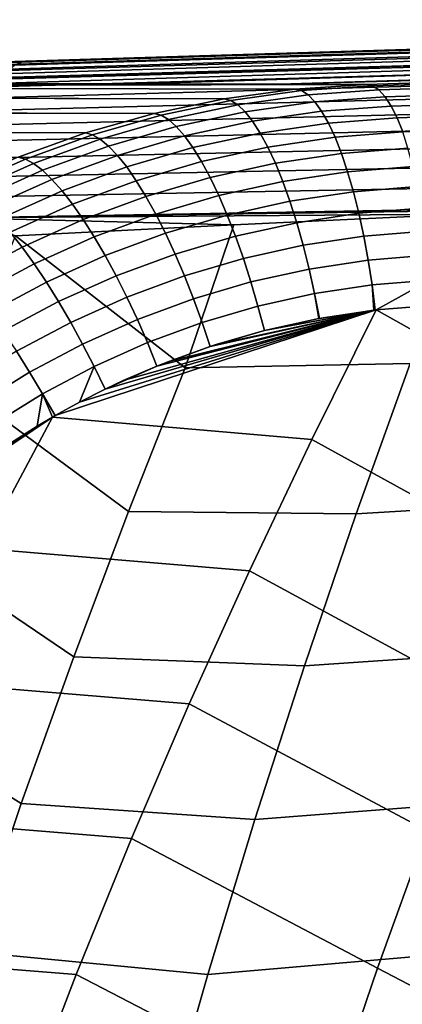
# Model space of a CAD drawing. Header units: metres. Extents: x -365 to 28, y -28 to 28.
# Tile 28 of 256: x -228.63 to -227.06, y 11.94 to 15.98. Entities that reach past the tile are written whole.
import ezdxf

# ---------------------------------------------------------------- set-up
doc = ezdxf.new("R2010")
doc.units = ezdxf.units.M
doc.layers.add('solid_24_501_103_XXX', color=7, linetype='CONTINUOUS')

msp = doc.modelspace()

# ---------------------------------------------------------------- linework, layer by layer
at = {"layer": 'solid_24_501_103_XXX'}
for points in [[(-228.879242, 15.805687, 135.408493), (-231.402008, 15.72735, 136.272766), (-231.095871, 15.726741, 137.115768), (-222.792694, 15.980853, 134.668808)], [(-222.792694, 15.980853, 134.668808), (-231.095871, 15.726741, 137.115768), (-230.504913, 15.725557, 138.743149), (-222.150223, 15.982078, 136.288467)], [(-222.150223, 15.982078, 136.288467), (-230.504913, 15.725557, 138.743149), (-229.917252, 15.724372, 140.361404), (-221.478256, 15.984217, 137.899704)], [(-221.478256, 15.984217, 137.899704), (-229.917252, 15.724372, 140.361404), (-229.332977, 15.723185, 141.970413), (-221.175079, 15.974986, 139.617508)], [(-221.175079, 15.974986, 139.617508), (-229.332977, 15.723185, 141.970413), (-229.286011, 15.723089, 142.099747), (-220.486496, 15.977632, 141.223816)], [(-229.286011, 15.723089, 142.099747), (-228.741409, 15.721973, 143.599533), (-220.486496, 15.977632, 141.223816)], [(-228.610855, 15.813989, 135.319427), (-228.879242, 15.805687, 135.408493), (-222.792694, 15.980853, 134.668808)], [(-220.486496, 15.977632, 141.223816), (-228.741409, 15.721973, 143.599533), (-228.152115, 15.720758, 145.222412), (-219.812958, 15.979826, 142.834732)], [(-226.065216, 15.89247, 134.497986), (-228.610855, 15.813989, 135.319427), (-222.792694, 15.980853, 134.668808)], [(-219.812958, 15.979826, 142.834732), (-228.152115, 15.720758, 145.222412), (-227.566086, 15.71954, 146.836319), (-219.166489, 15.98119, 144.453552)], [(-220.961639, 15.912396, 146.182968), (-219.166489, 15.98119, 144.453552), (-227.566086, 15.71954, 146.836319)], [(-225.826523, 15.883454, 134.222733), (-228.65593, 15.797419, 135.139725), (-228.627396, 15.810189, 135.227188), (-225.798462, 15.897092, 134.313583)], [(-225.798462, 15.897092, 134.313583), (-228.627396, 15.810189, 135.227188), (-226.065216, 15.89247, 134.497986)], [(-228.627396, 15.810189, 135.227188), (-228.610855, 15.813989, 135.319427), (-226.065216, 15.89247, 134.497986)], [(-222.740494, 15.857158, 146.658676), (-220.961639, 15.912396, 146.182968), (-227.566086, 15.71954, 146.836319)], [(-225.880035, 15.82922, 134.046616), (-228.710556, 15.746636, 134.969833), (-228.683731, 15.776174, 135.053696), (-225.85379, 15.86076, 134.133469)], [(-225.85379, 15.86076, 134.133469), (-228.683731, 15.776174, 135.053696), (-228.65593, 15.797419, 135.139725), (-225.826523, 15.883454, 134.222733)], [(-224.105942, 15.814826, 147.0177), (-222.740494, 15.857158, 146.658676), (-227.566086, 15.71954, 146.836319)], [(-231.434647, 15.722589, 136.179916), (-231.402008, 15.72735, 136.272766), (-228.610855, 15.813989, 135.319427), (-228.627396, 15.810189, 135.227188)], [(-228.627396, 15.810189, 135.227188), (-228.65593, 15.797419, 135.139725), (-231.434647, 15.722589, 136.179916)], [(-228.610855, 15.813989, 135.319427), (-231.402008, 15.72735, 136.272766), (-228.879242, 15.805687, 135.408493)], [(-225.905014, 15.789124, 133.962967), (-228.736176, 15.709062, 134.888855), (-228.710556, 15.746636, 134.969833), (-225.880035, 15.82922, 134.046616)], [(-224.105942, 15.814826, 147.0177), (-227.566086, 15.71954, 146.836319), (-227.211807, 15.7188, 147.812027)], [(-224.027603, 15.810868, 147.102936), (-224.105942, 15.814826, 147.0177), (-227.211807, 15.7188, 147.812027), (-227.186096, 15.712854, 147.914001)], [(-224.027603, 15.810868, 147.102936), (-227.186096, 15.712854, 147.914001), (-227.16037, 15.695887, 148.014709), (-224.001587, 15.794863, 147.200699)], [(-225.928497, 15.740842, 133.883316), (-228.760361, 15.663774, 134.811462), (-228.736176, 15.709062, 134.888855), (-225.905014, 15.789124, 133.962967)], [(-224.001587, 15.794863, 147.200699), (-227.16037, 15.695887, 148.014709), (-227.134903, 15.668084, 148.113052), (-223.97583, 15.768601, 147.296265)], [(-223.97583, 15.768601, 147.296265), (-227.134903, 15.668084, 148.113052), (-227.10997, 15.629756, 148.207947), (-223.950607, 15.732357, 147.388672)], [(-225.950256, 15.68482, 133.808395), (-228.782928, 15.611163, 134.738342), (-228.760361, 15.663774, 134.811462), (-225.928497, 15.740842, 133.883316)], [(-223.950607, 15.732357, 147.388672), (-227.10997, 15.629756, 148.207947), (-227.085861, 15.581327, 148.298309), (-223.926147, 15.686512, 147.476929)], [(-227.795685, 15.659611, 147.974808), (-227.504791, 15.699422, 147.893143), (-231.689575, 15.708029, 136.373642), (-231.970383, 15.669083, 136.469742)], [(-231.689575, 15.708029, 136.373642), (-227.504791, 15.699422, 147.893143), (-227.211807, 15.7188, 147.812027), (-231.686432, 15.708352, 136.372559)], [(-231.686432, 15.708352, 136.372559), (-228.152115, 15.720758, 145.222412), (-228.741409, 15.721973, 143.599533)], [(-231.686432, 15.708352, 136.372559), (-227.566086, 15.71954, 146.836319), (-228.152115, 15.720758, 145.222412)], [(-231.686432, 15.708352, 136.372559), (-227.211807, 15.7188, 147.812027), (-227.566086, 15.71954, 146.836319)], [(-227.768188, 15.652518, 148.075775), (-227.478195, 15.692852, 147.994598), (-227.504791, 15.699422, 147.893143), (-227.795685, 15.659611, 147.974808)], [(-227.478195, 15.692852, 147.994598), (-227.768188, 15.652518, 148.075775), (-227.739304, 15.634653, 148.175003), (-227.450897, 15.675363, 148.094574)], [(-227.478195, 15.692852, 147.994598), (-227.186096, 15.712854, 147.914001), (-227.211807, 15.7188, 147.812027), (-227.504791, 15.699422, 147.893143)], [(-227.450897, 15.675363, 148.094574), (-227.16037, 15.695887, 148.014709), (-227.186096, 15.712854, 147.914001), (-227.478195, 15.692852, 147.994598)], [(-227.423172, 15.647145, 148.19194), (-227.134903, 15.668084, 148.113052), (-227.16037, 15.695887, 148.014709), (-227.450897, 15.675363, 148.094574)], [(-223.926147, 15.686512, 147.476929), (-227.085861, 15.581327, 148.298309), (-227.062836, 15.523335, 148.383163), (-223.90274, 15.631545, 147.560104)], [(-228.082901, 15.599573, 148.056427), (-227.795685, 15.659611, 147.974808), (-231.975861, 15.668122, 136.471588), (-232.252304, 15.60962, 136.564163)], [(-227.795685, 15.659611, 147.974808), (-231.970383, 15.669083, 136.469742), (-231.975861, 15.668122, 136.471588)], [(-225.970108, 15.621575, 133.738861), (-228.80365, 15.551684, 134.67009), (-228.782928, 15.611163, 134.738342), (-225.950256, 15.68482, 133.808395)], [(-228.05452, 15.592059, 148.156891), (-227.768188, 15.652518, 148.075775), (-227.795685, 15.659611, 147.974808), (-228.082901, 15.599573, 148.056427)], [(-227.768188, 15.652518, 148.075775), (-228.05452, 15.592059, 148.156891), (-228.024078, 15.573968, 148.255386), (-227.739304, 15.634653, 148.175003)], [(-227.450897, 15.675363, 148.094574), (-227.739304, 15.634653, 148.175003), (-227.709335, 15.606213, 148.271408), (-227.423172, 15.647145, 148.19194)], [(-227.423172, 15.647145, 148.19194), (-227.709335, 15.606213, 148.271408), (-227.678635, 15.567509, 148.363922), (-227.39534, 15.608512, 148.285629)], [(-227.39534, 15.608512, 148.285629), (-227.10997, 15.629756, 148.207947), (-227.134903, 15.668084, 148.113052), (-227.423172, 15.647145, 148.19194)], [(-228.365219, 15.519599, 148.137482), (-228.082901, 15.599573, 148.056427), (-232.259155, 15.607916, 136.566437), (-232.530716, 15.530172, 136.655655)], [(-228.082901, 15.599573, 148.056427), (-232.252304, 15.60962, 136.564163), (-232.259155, 15.607916, 136.566437)], [(-225.987839, 15.551691, 133.6754), (-228.822388, 15.485849, 134.607315), (-228.80365, 15.551684, 134.67009), (-225.970108, 15.621575, 133.738861)], [(-227.739304, 15.634653, 148.175003), (-228.024078, 15.573968, 148.255386), (-227.991913, 15.545497, 148.35083), (-227.709335, 15.606213, 148.271408)], [(-227.709335, 15.606213, 148.271408), (-227.991913, 15.545497, 148.35083), (-227.958359, 15.50696, 148.442169), (-227.678635, 15.567509, 148.363922)], [(-227.39534, 15.608512, 148.285629), (-227.678635, 15.567509, 148.363922), (-227.647507, 15.518967, 148.451538), (-227.367706, 15.559891, 148.374619)], [(-227.367706, 15.559891, 148.374619), (-227.085861, 15.581327, 148.298309), (-227.10997, 15.629756, 148.207947), (-227.39534, 15.608512, 148.285629)], [(-228.335953, 15.511762, 148.237427), (-228.05452, 15.592059, 148.156891), (-228.082901, 15.599573, 148.056427), (-228.365219, 15.519599, 148.137482)], [(-228.05452, 15.592059, 148.156891), (-228.335953, 15.511762, 148.237427), (-228.303986, 15.49359, 148.335175), (-228.024078, 15.573968, 148.255386)], [(-228.024078, 15.573968, 148.255386), (-228.303986, 15.49359, 148.335175), (-228.269653, 15.465282, 148.429657), (-227.991913, 15.545497, 148.35083)], [(-227.678635, 15.567509, 148.363922), (-227.958359, 15.50696, 148.442169), (-227.923813, 15.458777, 148.528427), (-227.647507, 15.518967, 148.451538)], [(-227.340576, 15.501818, 148.457901), (-227.062836, 15.523335, 148.383163), (-227.085861, 15.581327, 148.298309), (-227.367706, 15.559891, 148.374619)], [(-228.641418, 15.420054, 148.217484), (-228.365219, 15.519599, 148.137482), (-232.538132, 15.527764, 136.658066), (-232.804153, 15.431053, 136.744019)], [(-228.365219, 15.519599, 148.137482), (-232.530716, 15.530172, 136.655655), (-232.538132, 15.527764, 136.658066)], [(-226.003326, 15.475811, 133.618561), (-228.838943, 15.414227, 134.550568), (-228.822388, 15.485849, 134.607315), (-225.987839, 15.551691, 133.6754)], [(-227.991913, 15.545497, 148.35083), (-228.269653, 15.465282, 148.429657), (-228.233337, 15.427149, 148.519852), (-227.958359, 15.50696, 148.442169)], [(-227.367706, 15.559891, 148.374619), (-227.647507, 15.518967, 148.451538), (-227.616318, 15.461122, 148.533279), (-227.340576, 15.501818, 148.457901)], [(-228.611282, 15.411992, 148.316895), (-228.335953, 15.511762, 148.237427), (-228.365219, 15.519599, 148.137482), (-228.641418, 15.420054, 148.217484)], [(-228.335953, 15.511762, 148.237427), (-228.611282, 15.411992, 148.316895), (-228.57782, 15.393887, 148.413895), (-228.303986, 15.49359, 148.335175)], [(-228.303986, 15.49359, 148.335175), (-228.57782, 15.393887, 148.413895), (-228.541367, 15.365934, 148.507416), (-228.269653, 15.465282, 148.429657)], [(-227.958359, 15.50696, 148.442169), (-228.233337, 15.427149, 148.519852), (-228.195419, 15.379602, 148.604752), (-227.923813, 15.458777, 148.528427)], [(-227.647507, 15.518967, 148.451538), (-227.923813, 15.458777, 148.528427), (-227.888626, 15.401477, 148.608643), (-227.616318, 15.461122, 148.533279)], [(-227.340576, 15.501818, 148.457901), (-227.616318, 15.461122, 148.533279), (-227.585403, 15.394609, 148.608246), (-227.314255, 15.434935, 148.534576)], [(-227.314255, 15.434935, 148.534576), (-227.041153, 15.456423, 148.461563), (-227.062836, 15.523335, 148.383163), (-227.340576, 15.501818, 148.457901)], [(-226.016388, 15.394637, 133.568893), (-228.85318, 15.337434, 134.500305), (-228.838943, 15.414227, 134.550568), (-226.003326, 15.475811, 133.618561)], [(-228.269653, 15.465282, 148.429657), (-228.541367, 15.365934, 148.507416), (-228.502335, 15.328439, 148.596466), (-228.233337, 15.427149, 148.519852)], [(-227.923813, 15.458777, 148.528427), (-228.195419, 15.379602, 148.604752), (-228.156326, 15.323165, 148.683456), (-227.888626, 15.401477, 148.608643)], [(-227.616318, 15.461122, 148.533279), (-227.888626, 15.401477, 148.608643), (-227.853195, 15.335688, 148.681931), (-227.585403, 15.394609, 148.608246)], [(-227.289017, 15.35998, 148.60379), (-227.021057, 15.381332, 148.532639), (-227.041153, 15.456423, 148.461563), (-227.314255, 15.434935, 148.534576)], [(-228.879303, 15.293204, 148.394867), (-228.611282, 15.411992, 148.316895), (-228.641418, 15.420054, 148.217484), (-228.910309, 15.301391, 148.296005)], [(-228.611282, 15.411992, 148.316895), (-228.879303, 15.293204, 148.394867), (-228.844376, 15.275311, 148.491104), (-228.57782, 15.393887, 148.413895)], [(-228.233337, 15.427149, 148.519852), (-228.502335, 15.328439, 148.596466), (-228.461151, 15.281807, 148.680038), (-228.195419, 15.379602, 148.604752)], [(-227.314255, 15.434935, 148.534576), (-227.585403, 15.394609, 148.608246), (-227.555099, 15.320161, 148.675629), (-227.289017, 15.35998, 148.60379)], [(-226.026932, 15.308918, 133.526855), (-228.86499, 15.256133, 134.457001), (-228.85318, 15.337434, 134.500305), (-226.016388, 15.394637, 133.568893)], [(-228.57782, 15.393887, 148.413895), (-228.844376, 15.275311, 148.491104), (-228.805862, 15.247906, 148.583664), (-228.541367, 15.365934, 148.507416)], [(-228.541367, 15.365934, 148.507416), (-228.805862, 15.247906, 148.583664), (-228.764221, 15.211283, 148.671555), (-228.502335, 15.328439, 148.596466)], [(-228.195419, 15.379602, 148.604752), (-228.461151, 15.281807, 148.680038), (-228.418259, 15.226545, 148.757263), (-228.156326, 15.323165, 148.683456)], [(-227.888626, 15.401477, 148.608643), (-228.156326, 15.323165, 148.683456), (-228.116486, 15.25845, 148.755096), (-227.853195, 15.335688, 148.681931)], [(-227.585403, 15.394609, 148.608246), (-227.853195, 15.335688, 148.681931), (-227.817917, 15.26213, 148.747498), (-227.555099, 15.320161, 148.675629)], [(-227.265167, 15.277781, 148.664795), (-227.002762, 15.298898, 148.595596), (-227.021057, 15.381332, 148.532639), (-227.289017, 15.35998, 148.60379)], [(-228.502335, 15.328439, 148.596466), (-228.764221, 15.211283, 148.671555), (-228.719864, 15.165838, 148.75383), (-228.461151, 15.281807, 148.680038)], [(-228.156326, 15.323165, 148.683456), (-228.418259, 15.226545, 148.757263), (-228.37413, 15.163253, 148.827286), (-228.116486, 15.25845, 148.755096)], [(-227.853195, 15.335688, 148.681931), (-228.116486, 15.25845, 148.755096), (-228.076324, 15.186164, 148.818893), (-227.817917, 15.26213, 148.747498)], [(-227.289017, 15.35998, 148.60379), (-227.555099, 15.320161, 148.675629), (-227.525757, 15.238597, 148.73468), (-227.265167, 15.277781, 148.664795)], [(-228.86499, 15.256133, 134.457001), (-226.026932, 15.308918, 133.526855), (-226.051163, 15.220201, 133.498367), (-228.874268, 15.171026, 134.421005)], [(-228.461151, 15.281807, 148.680038), (-228.719864, 15.165838, 148.75383), (-228.673294, 15.112063, 148.829605), (-228.418259, 15.226545, 148.757263)], [(-227.555099, 15.320161, 148.675629), (-227.817917, 15.26213, 148.747498), (-227.783173, 15.181608, 148.804626), (-227.525757, 15.238597, 148.73468)], [(-227.24295, 15.189246, 148.716888), (-226.986465, 15.210032, 148.649734), (-227.002762, 15.298898, 148.595596), (-227.265167, 15.277781, 148.664795)], [(-228.116486, 15.25845, 148.755096), (-228.37413, 15.163253, 148.827286), (-228.329224, 15.092619, 148.889343), (-228.076324, 15.186164, 148.818893)], [(-227.817917, 15.26213, 148.747498), (-228.076324, 15.186164, 148.818893), (-228.036301, 15.107095, 148.874146), (-227.783173, 15.181608, 148.804626)], [(-227.265167, 15.277781, 148.664795), (-227.525757, 15.238597, 148.73468), (-227.497681, 15.150813, 148.784729), (-227.24295, 15.189246, 148.716888)], [(-228.874268, 15.171026, 134.421005), (-226.051163, 15.220201, 133.498367), (-226.369522, 15.206537, 133.597092)], [(-228.874268, 15.171026, 134.421005), (-226.369522, 15.206537, 133.597092), (-226.823944, 15.186301, 133.738739)], [(-228.418259, 15.226545, 148.757263), (-228.673294, 15.112063, 148.829605), (-228.625, 15.050539, 148.898041), (-228.37413, 15.163253, 148.827286)], [(-227.525757, 15.238597, 148.73468), (-227.783173, 15.181608, 148.804626), (-227.749329, 15.095006, 148.852692), (-227.497681, 15.150813, 148.784729)], [(-227.22261, 15.095355, 148.759506), (-226.972366, 15.115723, 148.694458), (-226.986465, 15.210032, 148.649734), (-227.24295, 15.189246, 148.716888)], [(-228.874268, 15.171026, 134.421005), (-226.823944, 15.186301, 133.738739), (-227.755768, 15.141988, 134.032227)], [(-228.874268, 15.171026, 134.421005), (-227.755768, 15.141988, 134.032227), (-228.651978, 15.096229, 134.318954)], [(-228.37413, 15.163253, 148.827286), (-228.625, 15.050539, 148.898041), (-228.5755, 14.98193, 148.95842), (-228.329224, 15.092619, 148.889343)], [(-228.076324, 15.186164, 148.818893), (-228.329224, 15.092619, 148.889343), (-228.284058, 15.015409, 148.94278), (-228.036301, 15.107095, 148.874146)], [(-227.783173, 15.181608, 148.804626), (-228.036301, 15.107095, 148.874146), (-227.996826, 15.022106, 148.920258), (-227.749329, 15.095006, 148.852692)], [(-227.955109, 14.554573, 133.913635), (-227.755768, 15.141988, 134.032227), (-226.823944, 15.186301, 133.738739), (-227.031448, 14.57283, 133.602997)], [(-227.24295, 15.189246, 148.716888), (-227.497681, 15.150813, 148.784729), (-227.471176, 15.057775, 148.825256), (-227.22261, 15.095355, 148.759506)], [(-228.651978, 15.096229, 134.318954), (-227.755768, 15.141988, 134.032227), (-227.955109, 14.554573, 133.913635)], [(-227.497681, 15.150813, 148.784729), (-227.749329, 15.095006, 148.852692), (-227.716766, 15.003272, 148.891159), (-227.471176, 15.057775, 148.825256)], [(-228.673294, 15.112063, 148.829605), (-228.920273, 14.980241, 148.900085), (-228.867981, 14.92082, 148.966995), (-228.625, 15.050539, 148.898041)], [(-228.651978, 15.096229, 134.318954), (-227.955109, 14.554573, 133.913635), (-228.188843, 13.964699, 133.81543), (-228.898804, 14.488867, 134.224121)], [(-228.329224, 15.092619, 148.889343), (-228.5755, 14.98193, 148.95842), (-228.52536, 14.906976, 149.010086), (-228.284058, 15.015409, 148.94278)], [(-228.036301, 15.107095, 148.874146), (-228.284058, 15.015409, 148.94278), (-228.23909, 14.93246, 148.986984), (-227.996826, 15.022106, 148.920258)], [(-227.749329, 15.095006, 148.852692), (-227.996826, 15.022106, 148.920258), (-227.958328, 14.932124, 148.956711), (-227.716766, 15.003272, 148.891159)], [(-227.22261, 15.095355, 148.759506), (-227.471176, 15.057775, 148.825256), (-227.446548, 14.960507, 148.855804), (-227.204391, 14.997142, 148.792175)], [(-227.204391, 14.997142, 148.792175), (-226.960602, 15.017015, 148.729263), (-226.972366, 15.115723, 148.694458), (-227.22261, 15.095355, 148.759506)], [(-228.625, 15.050539, 148.898041), (-228.867981, 14.92082, 148.966995), (-228.814087, 14.8546, 149.025742), (-228.5755, 14.98193, 148.95842)], [(-227.471176, 15.057775, 148.825256), (-227.716766, 15.003272, 148.891159), (-227.685852, 14.907411, 148.919617), (-227.446548, 14.960507, 148.855804)], [(-228.284058, 15.015409, 148.94278), (-228.52536, 14.906976, 149.010086), (-228.475082, 14.826488, 149.052475), (-228.23909, 14.93246, 148.986984)], [(-227.996826, 15.022106, 148.920258), (-228.23909, 14.93246, 148.986984), (-228.194839, 14.844674, 149.0215), (-227.958328, 14.932124, 148.956711)], [(-227.716766, 15.003272, 148.891159), (-227.958328, 14.932124, 148.956711), (-227.921249, 14.83813, 148.983139), (-227.685852, 14.907411, 148.919617)], [(-227.188461, 14.895694, 148.814545), (-226.951324, 14.915004, 148.753784), (-226.960602, 15.017015, 148.729263), (-227.204391, 14.997142, 148.792175)], [(-228.5755, 14.98193, 148.95842), (-228.814087, 14.8546, 149.025742), (-228.75914, 14.782291, 149.075699), (-228.52536, 14.906976, 149.010086)], [(-227.446548, 14.960507, 148.855804), (-227.685852, 14.907411, 148.919617), (-227.656906, 14.808473, 148.937744), (-227.424072, 14.86008, 148.876038)], [(-227.204391, 14.997142, 148.792175), (-227.446548, 14.960507, 148.855804), (-227.424072, 14.86008, 148.876038), (-227.188461, 14.895694, 148.814545)], [(-228.23909, 14.93246, 148.986984), (-228.475082, 14.826488, 149.052475), (-228.425247, 14.741335, 149.085114), (-228.194839, 14.844674, 149.0215)], [(-227.958328, 14.932124, 148.956711), (-228.194839, 14.844674, 149.0215), (-228.151749, 14.753005, 149.045959), (-227.921249, 14.83813, 148.983139)], [(-228.52536, 14.906976, 149.010086), (-228.75914, 14.782291, 149.075699), (-228.703766, 14.704671, 149.116333), (-228.475082, 14.826488, 149.052475)], [(-227.685852, 14.907411, 148.919617), (-227.921249, 14.83813, 148.983139), (-227.885986, 14.74115, 148.999222), (-227.656906, 14.808473, 148.937744)], [(-227.188461, 14.895694, 148.814545), (-227.424072, 14.86008, 148.876038), (-227.404053, 14.757584, 148.885742), (-227.181396, 14.791388, 148.827988)], [(-227.188461, 14.895694, 148.814545), (-227.175156, 14.792118, 148.826385), (-227.171539, 14.792536, 148.825455), (-226.951324, 14.915004, 148.753784)], [(-227.188461, 14.895694, 148.814545), (-227.181396, 14.791388, 148.827988), (-227.175156, 14.792118, 148.826385)], [(-226.951324, 14.915004, 148.753784), (-227.171539, 14.792536, 148.825455), (-226.944412, 14.810467, 148.767441)], [(-228.194839, 14.844674, 149.0215), (-228.425247, 14.741335, 149.085114), (-228.376358, 14.652437, 149.107681), (-228.151749, 14.753005, 149.045959)], [(-227.921249, 14.83813, 148.983139), (-228.151749, 14.753005, 149.045959), (-228.110321, 14.658446, 149.060074), (-227.885986, 14.74115, 148.999222)], [(-227.424072, 14.86008, 148.876038), (-227.656906, 14.808473, 148.937744), (-227.630386, 14.707509, 148.945374), (-227.407516, 14.756935, 148.886658)], [(-227.424072, 14.86008, 148.876038), (-227.407516, 14.756935, 148.886658), (-227.404053, 14.757584, 148.885742)], [(-226.303513, 14.307655, 148.662018), (-226.124817, 14.849213, 148.560028), (-226.944412, 14.810467, 148.767441), (-227.171539, 14.792536, 148.825455)], [(-228.475082, 14.826488, 149.052475), (-228.703766, 14.704671, 149.116333), (-228.648544, 14.622574, 149.147202), (-228.425247, 14.741335, 149.085114)], [(-227.656906, 14.808473, 148.937744), (-227.885986, 14.74115, 148.999222), (-227.85321, 14.642143, 149.004868), (-227.630386, 14.707509, 148.945374)], [(-227.436325, 14.259967, 148.937668), (-227.171539, 14.792536, 148.825455), (-228.489639, 14.358443, 149.178452), (-228.500778, 14.352056, 149.181534)], [(-227.171539, 14.792536, 148.825455), (-228.389297, 14.413625, 149.150742), (-228.489639, 14.358443, 149.178452)], [(-227.171539, 14.792536, 148.825455), (-228.283752, 14.467183, 149.12175), (-228.389297, 14.413625, 149.150742)], [(-227.171539, 14.792536, 148.825455), (-228.209747, 14.502112, 149.101486), (-228.283752, 14.467183, 149.12175)], [(-227.171539, 14.792536, 148.825455), (-228.071365, 14.56188, 149.063797), (-228.209747, 14.502112, 149.101486)], [(-227.171539, 14.792536, 148.825455), (-228.023041, 14.581097, 149.05069), (-228.071365, 14.56188, 149.063797)], [(-227.171539, 14.792536, 148.825455), (-227.85321, 14.642143, 149.004868), (-228.023041, 14.581097, 149.05069)], [(-227.171539, 14.792536, 148.825455), (-227.827866, 14.650409, 148.998062), (-227.85321, 14.642143, 149.004868)], [(-227.171539, 14.792536, 148.825455), (-227.630386, 14.707509, 148.945374), (-227.827866, 14.650409, 148.998062)], [(-227.171539, 14.792536, 148.825455), (-227.622955, 14.709412, 148.943405), (-227.630386, 14.707509, 148.945374)], [(-227.407516, 14.756935, 148.886658), (-227.630386, 14.707509, 148.945374), (-227.622955, 14.709412, 148.943405)], [(-227.171539, 14.792536, 148.825455), (-227.407516, 14.756935, 148.886658), (-227.622955, 14.709412, 148.943405)], [(-226.531708, 13.762489, 148.774078), (-226.303513, 14.307655, 148.662018), (-227.171539, 14.792536, 148.825455), (-227.436325, 14.259967, 148.937668)], [(-227.171539, 14.792536, 148.825455), (-227.404053, 14.757584, 148.885742), (-227.407516, 14.756935, 148.886658)], [(-227.171539, 14.792536, 148.825455), (-227.175156, 14.792118, 148.826385), (-227.404053, 14.757584, 148.885742)], [(-227.175156, 14.792118, 148.826385), (-227.181396, 14.791388, 148.827988), (-227.404053, 14.757584, 148.885742)], [(-228.425247, 14.741335, 149.085114), (-228.648544, 14.622574, 149.147202), (-228.59407, 14.53688, 149.167984), (-228.376358, 14.652437, 149.107681)], [(-228.151749, 14.753005, 149.045959), (-228.376358, 14.652437, 149.107681), (-228.328964, 14.560754, 149.119919), (-228.110321, 14.658446, 149.060074)], [(-227.885986, 14.74115, 148.999222), (-228.110321, 14.658446, 149.060074), (-228.071365, 14.56188, 149.063797), (-227.85321, 14.642143, 149.004868)], [(-227.630386, 14.707509, 148.945374), (-227.85321, 14.642143, 149.004868), (-227.827866, 14.650409, 148.998062)], [(-228.376358, 14.652437, 149.107681), (-228.59407, 14.53688, 149.167984), (-228.540924, 14.448513, 149.178436), (-228.328964, 14.560754, 149.119919)], [(-228.110321, 14.658446, 149.060074), (-228.328964, 14.560754, 149.119919), (-228.283752, 14.467183, 149.12175), (-228.071365, 14.56188, 149.063797)], [(-227.85321, 14.642143, 149.004868), (-228.071365, 14.56188, 149.063797), (-228.023041, 14.581097, 149.05069)], [(-228.648544, 14.622574, 149.147202), (-228.863754, 14.488915, 149.207458), (-228.803925, 14.406843, 149.226547), (-228.59407, 14.53688, 149.167984)], [(-227.253311, 13.954936, 133.481461), (-227.031448, 14.57283, 133.602997), (-226.096985, 14.620895, 133.305389), (-226.293076, 14.012294, 133.168671)], [(-228.540924, 14.448513, 149.178436), (-228.489639, 14.358443, 149.178452), (-228.389297, 14.413625, 149.150742), (-228.328964, 14.560754, 149.119919)], [(-228.328964, 14.560754, 149.119919), (-228.389297, 14.413625, 149.150742), (-228.283752, 14.467183, 149.12175)], [(-228.071365, 14.56188, 149.063797), (-228.283752, 14.467183, 149.12175), (-228.209747, 14.502112, 149.101486)], [(-228.188843, 13.964699, 133.81543), (-227.955109, 14.554573, 133.913635), (-227.031448, 14.57283, 133.602997), (-227.253311, 13.954936, 133.481461)], [(-228.59407, 14.53688, 149.167984), (-228.803925, 14.406843, 149.226547), (-228.745285, 14.322211, 149.235321), (-228.540924, 14.448513, 149.178436)], [(-228.898804, 14.488867, 134.224121), (-228.188843, 13.964699, 133.81543), (-228.413223, 13.368379, 133.721802), (-229.161911, 13.876338, 134.14325)], [(-228.745285, 14.322211, 149.235321), (-228.688217, 14.236073, 149.233658), (-228.563141, 14.315255, 149.198822), (-228.540924, 14.448513, 149.178436)], [(-228.540924, 14.448513, 149.178436), (-228.563141, 14.315255, 149.198822), (-228.500778, 14.352056, 149.181534)], [(-228.540924, 14.448513, 149.178436), (-228.500778, 14.352056, 149.181534), (-228.489639, 14.358443, 149.178452)], [(-228.898651, 14.085151, 149.292786), (-229.061646, 13.950925, 149.339127), (-228.78891, 13.813448, 149.287018), (-228.500778, 14.352056, 149.181534)], [(-228.500778, 14.352056, 149.181534), (-228.878738, 14.100458, 149.287155), (-228.898651, 14.085151, 149.292786)], [(-228.500778, 14.352056, 149.181534), (-228.732635, 14.206133, 149.246078), (-228.878738, 14.100458, 149.287155)], [(-227.692093, 13.720744, 149.046005), (-227.436325, 14.259967, 148.937668), (-228.500778, 14.352056, 149.181534), (-228.78891, 13.813448, 149.287018)], [(-228.500778, 14.352056, 149.181534), (-228.688217, 14.236073, 149.233658), (-228.732635, 14.206133, 149.246078)], [(-228.500778, 14.352056, 149.181534), (-228.563141, 14.315255, 149.198822), (-228.688217, 14.236073, 149.233658)], [(-226.751587, 13.211048, 148.881729), (-226.531708, 13.762489, 148.774078), (-227.436325, 14.259967, 148.937668), (-227.692093, 13.720744, 149.046005)], [(-227.465851, 13.330526, 133.365677), (-227.253311, 13.954936, 133.481461), (-226.293076, 14.012294, 133.168671), (-226.481079, 13.39789, 133.038177)], [(-228.188843, 13.964699, 133.81543), (-227.253311, 13.954936, 133.481461), (-227.465851, 13.330526, 133.365677), (-228.413223, 13.368379, 133.721802)], [(-229.161911, 13.876338, 134.14325), (-228.413223, 13.368379, 133.721802), (-228.628159, 12.765882, 133.632721), (-229.414078, 13.256404, 134.066467)], [(-227.938507, 13.174793, 149.150162), (-227.692093, 13.720744, 149.046005), (-228.78891, 13.813448, 149.287018), (-229.067123, 13.268658, 149.388824)], [(-226.962952, 12.65357, 148.984955), (-226.751587, 13.211048, 148.881729), (-227.692093, 13.720744, 149.046005), (-227.938507, 13.174793, 149.150162)], [(-227.668976, 12.69989, 133.255661), (-227.465851, 13.330526, 133.365677), (-226.481079, 13.39789, 133.038177), (-226.660873, 12.777939, 132.913925)], [(-228.413223, 13.368379, 133.721802), (-227.465851, 13.330526, 133.365677), (-227.668976, 12.69989, 133.255661), (-228.628159, 12.765882, 133.632721)], [(-228.175369, 12.622364, 149.250076), (-227.938507, 13.174793, 149.150162), (-229.067123, 13.268658, 149.388824), (-229.334564, 12.716766, 149.486557)], [(-229.414078, 13.256404, 134.066467), (-228.628159, 12.765882, 133.632721), (-228.833466, 12.157479, 133.548172), (-229.655121, 12.629382, 133.993729)], [(-227.16568, 12.090295, 149.083694), (-226.962952, 12.65357, 148.984955), (-227.938507, 13.174793, 149.150162), (-228.175369, 12.622364, 149.250076)], [(-227.862503, 12.063317, 133.151398), (-227.668976, 12.69989, 133.255661), (-226.660873, 12.777939, 132.913925), (-226.832367, 12.152693, 132.795914)], [(-228.628159, 12.765882, 133.632721), (-227.668976, 12.69989, 133.255661), (-227.862503, 12.063317, 133.151398), (-228.833466, 12.157479, 133.548172)], [(-228.402527, 12.063709, 149.345703), (-228.175369, 12.622364, 149.250076), (-229.334564, 12.716766, 149.486557), (-229.591049, 12.158042, 149.580154)], [(-227.359589, 11.521461, 149.177917), (-227.16568, 12.090295, 149.083694), (-228.175369, 12.622364, 149.250076), (-228.402527, 12.063709, 149.345703)], [(-226.10643, 11.536844, 148.911423), (-225.936325, 12.109694, 148.815186), (-226.962952, 12.65357, 148.984955), (-227.16568, 12.090295, 149.083694)], [(-228.619781, 11.499078, 149.436981), (-228.402527, 12.063709, 149.345703), (-229.591049, 12.158042, 149.580154), (-229.836349, 11.592753, 149.669571)], [(-228.833466, 12.157479, 133.548172), (-227.862503, 12.063317, 133.151398), (-228.046341, 11.421096, 133.052856), (-229.029007, 11.543442, 133.46814)], [(-228.046341, 11.421096, 133.052856), (-227.862503, 12.063317, 133.151398), (-226.832367, 12.152693, 132.795914), (-226.995468, 11.522408, 132.684128)], [(-226.268677, 10.959111, 149.00296), (-226.10643, 11.536844, 148.911423), (-227.16568, 12.090295, 149.083694), (-227.359589, 11.521461, 149.177917)], [(-227.54451, 10.947308, 149.267563), (-227.359589, 11.521461, 149.177917), (-228.402527, 12.063709, 149.345703), (-228.619781, 11.499078, 149.436981)]]:
    msp.add_3dface(points, dxfattribs=at)

doc.saveas('drawing.dxf')
